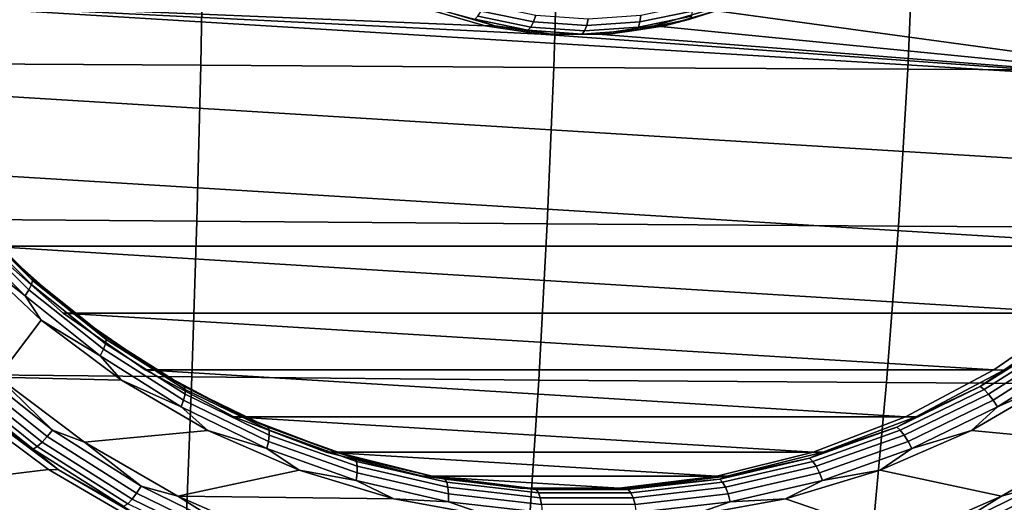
# Model space of a CAD drawing. Header units: metres. Extents: x -25 to 167, y -25 to 25.
# Tile 118 of 135: x 148.4 to 154.47, y -5.58 to -2.6. Entities that reach past the tile are written whole.
import ezdxf

# ---------------------------------------------------------------- set-up
doc = ezdxf.new("R2010")
doc.units = ezdxf.units.M
doc.layers.add('solid_12_061_372_XXX', color=7, linetype='CONTINUOUS')

msp = doc.modelspace()

# ---------------------------------------------------------------- linework, layer by layer
at = {"layer": 'solid_12_061_372_XXX'}
for points in [[(149.535553, -1.924409, 111.74025), (147.352188, -1.915138, 111.219788), (147.347015, -2.872169, 111.195847), (149.518387, -2.885736, 111.714592)], [(151.72406, -1.933635, 112.239555), (149.535553, -1.924409, 111.74025), (149.518387, -2.885736, 111.714592), (151.694962, -2.899219, 112.212593)], [(153.917526, -1.941028, 112.71769), (151.72406, -1.933635, 112.239555), (151.694962, -2.899219, 112.212593), (153.876633, -2.909941, 112.68988)], [(153.876633, -2.909941, 112.68988), (156.063095, -2.920038, 113.146317), (156.115677, -1.94801, 113.174561), (153.917526, -1.941028, 112.71769)], [(152.972778, -2.397621, 89.867439), (156.46637, -2.469056, 91.002571), (156.162552, -3.021589, 90.903854), (152.652908, -2.54353, 89.763504)], [(147.118225, -2.469056, 87.965172), (156.162552, -3.021589, 90.903854), (155.798676, -3.53605, 90.785622), (147.422043, -3.021589, 88.063889)], [(151.61615, -2.693391, 89.426643), (156.162552, -3.021589, 90.903854), (147.118225, -2.469056, 87.965172)], [(151.270828, -2.643544, 89.314438), (151.61615, -2.693391, 89.426643), (147.118225, -2.469056, 87.965172)], [(150.931686, -2.54353, 89.204247), (151.270828, -2.643544, 89.314438), (147.118225, -2.469056, 87.965172)], [(151.270828, -2.643544, 89.314438), (150.931686, -2.54353, 89.204247), (150.994186, -2.544105, 89.014252), (151.33165, -2.643527, 89.123909)], [(151.33165, -2.643527, 89.123909), (150.994186, -2.544105, 89.014252), (151.207169, -2.601417, 89.02903)], [(151.569931, -2.61875, 89.052551), (151.24765, -2.551346, 88.947838), (151.267685, -2.511276, 88.920921), (151.584915, -2.577622, 89.023994)], [(152.548004, -2.551346, 89.370346), (152.225723, -2.61875, 89.265633), (152.230392, -2.577622, 89.233727), (152.547607, -2.511276, 89.336792)], [(152.313766, -2.643544, 89.653305), (152.652908, -2.54353, 89.763504), (156.162552, -3.021589, 90.903854)], [(152.652908, -2.54353, 89.763504), (152.313766, -2.643544, 89.653305), (152.376541, -2.643527, 89.463417), (152.71402, -2.544105, 89.573067)], [(152.71402, -2.544105, 89.573067), (152.376541, -2.643527, 89.463417), (152.533035, -2.601417, 89.459831)], [(151.535767, -2.670145, 89.135803), (151.207169, -2.601417, 89.02903), (151.227005, -2.582093, 88.984711), (151.553177, -2.65031, 89.090691)], [(151.33165, -2.643527, 89.123909), (151.207169, -2.601417, 89.02903), (151.535767, -2.670145, 89.135803)], [(151.553177, -2.65031, 89.090691), (151.227005, -2.582093, 88.984711), (151.24765, -2.551346, 88.947838), (151.569931, -2.61875, 89.052551)], [(151.897827, -2.641347, 89.159088), (151.569931, -2.61875, 89.052551), (151.584915, -2.577622, 89.023994), (151.907654, -2.599864, 89.12886)], [(152.225723, -2.61875, 89.265633), (151.897827, -2.641347, 89.159088), (151.907654, -2.599864, 89.12886), (152.230392, -2.577622, 89.233727)], [(152.533035, -2.601417, 89.459831), (152.204422, -2.670145, 89.353058), (152.216858, -2.65031, 89.306335), (152.54303, -2.582093, 89.412315)], [(152.376541, -2.643527, 89.463417), (152.204422, -2.670145, 89.353058), (152.533035, -2.601417, 89.459831)], [(152.54303, -2.582093, 89.412315), (152.216858, -2.65031, 89.306335), (152.225723, -2.61875, 89.265633), (152.548004, -2.551346, 89.370346)], [(151.61615, -2.693391, 89.426643), (151.270828, -2.643544, 89.314438), (151.33165, -2.643527, 89.123909), (151.678864, -2.693706, 89.236725)], [(151.678864, -2.693706, 89.236725), (151.33165, -2.643527, 89.123909), (151.535767, -2.670145, 89.135803)], [(151.870102, -2.693185, 89.244431), (151.535767, -2.670145, 89.135803), (151.553177, -2.65031, 89.090691), (151.885025, -2.673179, 89.198509)], [(151.678864, -2.693706, 89.236725), (151.535767, -2.670145, 89.135803), (151.870102, -2.693185, 89.244431)], [(151.885025, -2.673179, 89.198509), (151.553177, -2.65031, 89.090691), (151.569931, -2.61875, 89.052551), (151.897827, -2.641347, 89.159088)], [(152.204422, -2.670145, 89.353058), (151.870102, -2.693185, 89.244431), (151.885025, -2.673179, 89.198509), (152.216858, -2.65031, 89.306335)], [(152.029343, -2.693706, 89.350601), (151.870102, -2.693185, 89.244431), (152.204422, -2.670145, 89.353058)], [(152.216858, -2.65031, 89.306335), (151.885025, -2.673179, 89.198509), (151.897827, -2.641347, 89.159088), (152.225723, -2.61875, 89.265633)], [(152.313766, -2.643544, 89.653305), (151.968445, -2.693391, 89.541107), (152.029343, -2.693706, 89.350601), (152.376541, -2.643527, 89.463417)], [(151.968445, -2.693391, 89.541107), (152.313766, -2.643544, 89.653305), (156.162552, -3.021589, 90.903854)], [(152.376541, -2.643527, 89.463417), (152.029343, -2.693706, 89.350601), (152.204422, -2.670145, 89.353058)], [(151.61615, -2.693391, 89.426643), (151.968445, -2.693391, 89.541107), (156.162552, -3.021589, 90.903854)], [(151.968445, -2.693391, 89.541107), (151.61615, -2.693391, 89.426643), (151.678864, -2.693706, 89.236725), (152.029343, -2.693706, 89.350601)], [(152.029343, -2.693706, 89.350601), (151.678864, -2.693706, 89.236725), (151.870102, -2.693185, 89.244431)], [(149.518387, -2.885736, 111.714592), (147.347015, -2.872169, 111.195847), (147.33989, -3.828452, 111.162384), (149.494476, -3.845826, 111.678757)], [(151.694962, -2.899219, 112.212593), (149.518387, -2.885736, 111.714592), (149.494476, -3.845826, 111.678757), (151.654388, -3.863079, 112.174957)], [(153.876633, -2.909941, 112.68988), (151.694962, -2.899219, 112.212593), (151.654388, -3.863079, 112.174957), (153.81958, -3.87665, 112.651062)], [(153.81958, -3.87665, 112.651062), (155.989731, -3.889385, 113.106888), (156.063095, -2.920038, 113.146317), (153.876633, -2.909941, 112.68988)], [(147.422043, -3.021589, 88.063889), (155.798676, -3.53605, 90.785622), (155.382187, -3.999739, 90.650299), (147.785919, -3.53605, 88.182121)], [(147.785919, -3.53605, 88.182121), (155.382187, -3.999739, 90.650299), (148.202408, -3.999739, 88.317444)], [(148.059845, -3.822581, 87.912209), (148.475403, -4.236481, 88.047234), (148.459717, -4.268073, 88.008667), (148.041061, -3.851086, 87.872635)], [(148.06897, -3.80072, 87.958794), (148.482162, -4.212254, 88.093048), (148.475403, -4.236481, 88.047234), (148.059845, -3.822581, 87.912209)], [(148.067825, -3.786996, 88.009209), (148.264496, -4.000555, 88.127327), (148.479523, -4.197044, 88.142975)], [(148.067825, -3.786996, 88.009209), (148.479523, -4.197044, 88.142975), (148.482162, -4.212254, 88.093048), (148.06897, -3.80072, 87.958794)], [(149.494476, -3.845826, 111.678757), (147.33989, -3.828452, 111.162384), (147.330811, -4.783694, 111.119423), (149.463928, -4.804192, 111.632774)], [(148.041061, -3.851086, 87.872635), (148.459717, -4.268073, 88.008667), (148.436172, -4.304871, 87.97998), (148.013901, -3.884289, 87.842781)], [(148.081223, -4.028988, 87.857483), (148.013901, -3.884289, 87.842781), (148.436172, -4.304871, 87.97998)], [(151.654388, -3.863079, 112.174957), (149.494476, -3.845826, 111.678757), (149.463928, -4.804192, 111.632774), (151.602463, -4.824539, 112.126678)], [(153.81958, -3.87665, 112.651062), (151.654388, -3.863079, 112.174957), (151.602463, -4.824539, 112.126678), (153.746506, -4.840302, 112.601295)], [(153.746506, -4.840302, 112.601295), (155.895721, -4.855031, 113.056343), (155.989731, -3.889385, 113.106888), (153.81958, -3.87665, 112.651062)], [(148.202408, -3.999739, 88.317444), (155.382187, -3.999739, 90.650299), (154.914978, -4.412275, 90.498497)], [(148.202408, -3.999739, 88.317444), (154.914978, -4.412275, 90.498497), (148.669617, -4.412275, 88.469254)], [(148.730484, -4.411677, 88.278732), (148.264496, -4.000555, 88.127327), (148.202408, -3.999739, 88.317444), (148.669617, -4.412275, 88.469254)], [(148.479523, -4.197044, 88.142975), (148.264496, -4.000555, 88.127327), (148.730484, -4.411677, 88.278732)], [(148.267639, -4.807021, 87.918053), (147.778503, -4.347084, 87.759125), (148.081223, -4.028988, 87.857483), (148.534592, -4.455302, 88.004799)], [(148.534592, -4.455302, 88.004799), (148.081223, -4.028988, 87.857483), (148.436172, -4.304871, 87.97998)], [(148.475403, -4.236481, 88.047234), (148.931091, -4.600713, 88.195297), (148.918808, -4.635021, 88.157837), (148.459717, -4.268073, 88.008667)], [(148.482162, -4.212254, 88.093048), (148.935242, -4.574402, 88.240265), (148.931091, -4.600713, 88.195297), (148.475403, -4.236481, 88.047234)], [(148.479523, -4.197044, 88.142975), (148.730484, -4.411677, 88.278732), (148.930969, -4.557885, 88.289658)], [(148.479523, -4.197044, 88.142975), (148.930969, -4.557885, 88.289658), (148.935242, -4.574402, 88.240265), (148.482162, -4.212254, 88.093048)], [(148.459717, -4.268073, 88.008667), (148.918808, -4.635021, 88.157837), (148.899216, -4.674983, 88.130432), (148.436172, -4.304871, 87.97998)], [(148.534592, -4.455302, 88.004799), (148.436172, -4.304871, 87.97998), (148.899216, -4.674983, 88.130432)], [(149.238693, -4.76314, 88.443863), (148.730484, -4.411677, 88.278732), (148.669617, -4.412275, 88.469254), (149.17627, -4.762359, 88.633873)], [(148.669617, -4.412275, 88.469254), (154.914978, -4.412275, 90.498497), (154.408325, -4.762359, 90.33387)], [(148.669617, -4.412275, 88.469254), (154.408325, -4.762359, 90.33387), (149.17627, -4.762359, 88.633873)], [(148.930969, -4.557885, 88.289658), (148.730484, -4.411677, 88.278732), (149.238693, -4.76314, 88.443863)], [(154.977722, -4.411677, 90.308586), (154.469513, -4.76314, 90.143456), (154.408325, -4.762359, 90.33387), (154.914978, -4.412275, 90.498497)], [(154.809113, -4.557885, 90.199585), (154.469513, -4.76314, 90.143456), (154.977722, -4.411677, 90.308586)], [(148.267639, -4.807021, 87.918053), (148.534592, -4.455302, 88.004799), (149.030548, -4.825534, 88.165939)], [(149.030548, -4.825534, 88.165939), (148.534592, -4.455302, 88.004799), (148.899216, -4.674983, 88.130432)], [(148.931091, -4.600713, 88.195297), (149.421555, -4.911006, 88.35466), (149.412933, -4.947628, 88.318382), (148.918808, -4.635021, 88.157837)], [(148.930969, -4.557885, 88.289658), (149.238693, -4.76314, 88.443863), (149.41687, -4.865289, 88.44754)], [(148.930969, -4.557885, 88.289658), (149.41687, -4.865289, 88.44754), (149.422897, -4.882921, 88.398712), (148.935242, -4.574402, 88.240265)], [(148.935242, -4.574402, 88.240265), (149.422897, -4.882921, 88.398712), (149.421555, -4.911006, 88.35466), (148.931091, -4.600713, 88.195297)], [(154.323196, -4.865289, 90.041702), (154.469513, -4.76314, 90.143456), (154.809113, -4.557885, 90.199585)], [(154.323196, -4.865289, 90.041702), (154.809113, -4.557885, 90.199585), (154.834686, -4.574402, 90.157104), (154.347015, -4.882921, 89.998657)], [(154.347015, -4.882921, 89.998657), (154.834686, -4.574402, 90.157104), (154.864471, -4.600713, 90.123169), (154.373993, -4.911006, 89.963806)], [(154.373993, -4.911006, 89.963806), (154.864471, -4.600713, 90.123169), (154.896423, -4.635021, 90.100082), (154.402298, -4.947628, 89.939529)], [(148.918808, -4.635021, 88.157837), (149.412933, -4.947628, 88.318382), (149.397614, -4.990285, 88.292374), (148.899216, -4.674983, 88.130432)], [(154.402298, -4.947628, 89.939529), (154.896423, -4.635021, 90.100082), (154.928375, -4.674983, 90.089424), (154.429993, -4.990285, 89.92749)], [(148.571976, -5.172944, 88.045029), (148.059601, -4.763409, 87.878555), (148.095505, -4.726595, 87.86924), (148.603912, -5.132964, 88.034424)], [(148.603912, -5.132964, 88.034424), (148.095505, -4.726595, 87.86924), (148.267639, -4.807021, 87.918053)], [(149.030548, -4.825534, 88.165939), (148.899216, -4.674983, 88.130432), (149.397614, -4.990285, 88.292374)], [(154.801254, -4.825534, 90.040962), (154.429993, -4.990285, 89.92749), (154.928375, -4.674983, 90.089424)], [(149.463928, -4.804192, 111.632774), (147.330811, -4.783694, 111.119423), (147.319809, -5.737602, 111.066978), (149.426758, -5.760345, 111.576691)], [(148.540009, -5.207279, 88.068069), (148.024231, -4.795026, 87.900482), (148.059601, -4.763409, 87.878555), (148.571976, -5.172944, 88.045029)], [(149.17627, -4.762359, 88.633873), (154.408325, -4.762359, 90.33387), (153.862976, -5.05053, 90.156677)], [(149.17627, -4.762359, 88.633873), (153.862976, -5.05053, 90.156677), (149.721619, -5.05053, 88.811066)], [(149.782288, -5.050189, 88.620483), (149.238693, -4.76314, 88.443863), (149.17627, -4.762359, 88.633873), (149.721619, -5.05053, 88.811066)], [(149.41687, -4.865289, 88.44754), (149.238693, -4.76314, 88.443863), (149.782288, -5.050189, 88.620483)], [(154.469513, -4.76314, 90.143456), (153.925919, -5.050189, 89.966835), (153.862976, -5.05053, 90.156677), (154.408325, -4.762359, 90.33387)], [(154.323196, -4.865289, 90.041702), (153.925919, -5.050189, 89.966835), (154.469513, -4.76314, 90.143456)], [(148.484604, -5.250185, 88.144417), (147.9646, -4.834535, 87.975456), (147.991837, -4.819287, 87.93354), (148.510208, -5.233625, 88.101967)], [(148.088715, -4.96463, 88.070213), (147.9646, -4.834535, 87.975456), (148.484604, -5.250185, 88.144417)], [(148.510208, -5.233625, 88.101967), (147.991837, -4.819287, 87.93354), (148.024231, -4.795026, 87.900482), (148.540009, -5.207279, 88.068069)], [(148.802719, -5.206477, 88.091919), (148.267639, -4.807021, 87.918053), (149.030548, -4.825534, 88.165939), (149.562775, -5.134994, 88.338867)], [(148.603912, -5.132964, 88.034424), (148.267639, -4.807021, 87.918053), (148.802719, -5.206477, 88.091919)], [(149.562775, -5.134994, 88.338867), (149.030548, -4.825534, 88.165939), (149.397614, -4.990285, 88.292374)], [(151.602463, -4.824539, 112.126678), (149.463928, -4.804192, 111.632774), (149.426758, -5.760345, 111.576691), (151.539246, -5.782923, 112.067818)], [(153.746506, -4.840302, 112.601295), (151.602463, -4.824539, 112.126678), (151.539246, -5.782923, 112.067818), (153.657516, -5.800043, 112.540634)], [(153.657516, -5.800043, 112.540634), (155.781219, -5.815955, 112.994751), (155.895721, -4.855031, 113.056343), (153.746506, -4.840302, 112.601295)], [(154.801254, -4.825534, 90.040962), (154.269043, -5.134994, 89.868027), (154.429993, -4.990285, 89.92749)], [(155.029083, -5.206477, 90.114983), (154.269043, -5.134994, 89.868027), (154.801254, -4.825534, 90.040962)], [(149.421555, -4.911006, 88.35466), (149.941071, -5.163722, 88.523453), (149.93631, -5.202228, 88.488441), (149.412933, -4.947628, 88.318382)], [(149.41687, -4.865289, 88.44754), (149.782288, -5.050189, 88.620483), (149.931534, -5.115653, 88.614769)], [(149.41687, -4.865289, 88.44754), (149.931534, -5.115653, 88.614769), (149.939438, -5.134191, 88.566544), (149.422897, -4.882921, 88.398712)], [(149.422897, -4.882921, 88.398712), (149.939438, -5.134191, 88.566544), (149.941071, -5.163722, 88.523453), (149.421555, -4.911006, 88.35466)], [(153.808533, -5.115653, 89.874481), (153.925919, -5.050189, 89.966835), (154.323196, -4.865289, 90.041702)], [(153.808533, -5.115653, 89.874481), (154.323196, -4.865289, 90.041702), (154.347015, -4.882921, 89.998657), (153.83049, -5.134191, 89.830826)], [(153.83049, -5.134191, 89.830826), (154.347015, -4.882921, 89.998657), (154.373993, -4.911006, 89.963806), (153.854492, -5.163722, 89.795006)], [(153.854492, -5.163722, 89.795006), (154.373993, -4.911006, 89.963806), (154.402298, -4.947628, 89.939529), (153.878922, -5.202228, 89.769478)], [(148.026917, -4.96463, 88.260422), (148.579437, -5.37638, 88.439949), (145.749664, -5.720809, 87.5205), (145.213745, -5.025564, 87.346375)], [(148.579437, -5.37638, 88.439949), (148.026917, -4.96463, 88.260422), (148.088715, -4.96463, 88.070213), (148.641052, -5.376698, 88.24968)], [(148.641052, -5.376698, 88.24968), (148.088715, -4.96463, 88.070213), (148.484604, -5.250185, 88.144417)], [(149.412933, -4.947628, 88.318382), (149.93631, -5.202228, 88.488441), (149.925491, -5.24708, 88.46389), (149.397614, -4.990285, 88.292374)], [(153.878922, -5.202228, 89.769478), (154.402298, -4.947628, 89.939529), (154.429993, -4.990285, 89.92749), (153.9021, -5.24708, 89.755974)], [(149.562775, -5.134994, 88.338867), (149.397614, -4.990285, 88.292374), (149.925491, -5.24708, 88.46389)], [(154.269043, -5.134994, 89.868027), (153.9021, -5.24708, 89.755974), (154.429993, -4.990285, 89.92749)], [(150.353882, -5.268942, 88.806213), (149.782288, -5.050189, 88.620483), (149.721619, -5.05053, 88.811066), (150.291168, -5.268334, 88.996124)], [(149.721619, -5.05053, 88.811066), (153.862976, -5.05053, 90.156677), (153.293442, -5.268334, 89.971619)], [(149.721619, -5.05053, 88.811066), (153.293442, -5.268334, 89.971619), (150.291168, -5.268334, 88.996124)], [(149.931534, -5.115653, 88.614769), (149.782288, -5.050189, 88.620483), (150.353882, -5.268942, 88.806213)], [(153.925919, -5.050189, 89.966835), (153.354309, -5.268942, 89.781113), (153.293442, -5.268334, 89.971619), (153.862976, -5.05053, 90.156677)], [(153.808533, -5.115653, 89.874481), (153.354309, -5.268942, 89.781113), (153.925919, -5.050189, 89.966835)], [(149.123444, -5.52183, 88.224213), (148.571976, -5.172944, 88.045029), (148.603912, -5.132964, 88.034424), (149.151123, -5.479154, 88.212227)], [(149.151123, -5.479154, 88.212227), (148.603912, -5.132964, 88.034424), (148.802719, -5.206477, 88.091919)], [(149.377014, -5.5404, 88.278519), (148.802719, -5.206477, 88.091919), (149.562775, -5.134994, 88.338867), (150.124619, -5.379826, 88.521423)], [(150.124619, -5.379826, 88.521423), (149.562775, -5.134994, 88.338867), (149.925491, -5.24708, 88.46389)], [(149.931534, -5.115653, 88.614769), (150.353882, -5.268942, 88.806213), (150.468918, -5.306039, 88.789375)], [(149.931534, -5.115653, 88.614769), (150.468918, -5.306039, 88.789375), (150.478775, -5.325268, 88.741783), (149.939438, -5.134191, 88.566544)], [(149.939438, -5.134191, 88.566544), (150.478775, -5.325268, 88.741783), (150.483505, -5.355897, 88.699707), (149.941071, -5.163722, 88.523453)], [(153.271149, -5.306039, 89.699875), (153.354309, -5.268942, 89.781113), (153.808533, -5.115653, 89.874481)], [(153.271149, -5.306039, 89.699875), (153.808533, -5.115653, 89.874481), (153.83049, -5.134191, 89.830826), (153.291153, -5.325268, 89.655586)], [(153.291153, -5.325268, 89.655586), (153.83049, -5.134191, 89.830826), (153.854492, -5.163722, 89.795006), (153.312057, -5.355897, 89.618759)], [(154.269043, -5.134994, 89.868027), (153.707199, -5.379826, 89.685471), (153.9021, -5.24708, 89.755974)], [(154.454788, -5.5404, 89.928383), (153.707199, -5.379826, 89.685471), (154.269043, -5.134994, 89.868027), (155.029083, -5.206477, 90.114983)], [(149.068146, -5.586605, 88.283257), (148.510208, -5.233625, 88.101967), (148.540009, -5.207279, 88.068069), (149.095139, -5.558481, 88.248444)], [(149.095139, -5.558481, 88.248444), (148.540009, -5.207279, 88.068069), (148.571976, -5.172944, 88.045029), (149.123444, -5.52183, 88.224213)], [(149.151123, -5.479154, 88.212227), (148.802719, -5.206477, 88.091919), (149.377014, -5.5404, 88.278519)], [(149.93631, -5.202228, 88.488441), (150.482788, -5.395836, 88.666008), (150.4767, -5.442358, 88.64299), (149.925491, -5.24708, 88.46389)], [(149.941071, -5.163722, 88.523453), (150.483505, -5.355897, 88.699707), (150.482788, -5.395836, 88.666008), (149.93631, -5.202228, 88.488441)], [(153.312057, -5.355897, 89.618759), (153.854492, -5.163722, 89.795006), (153.878922, -5.202228, 89.769478), (153.332443, -5.395836, 89.591911)], [(153.332443, -5.395836, 89.591911), (153.878922, -5.202228, 89.769478), (153.9021, -5.24708, 89.755974), (153.350906, -5.442358, 89.576874)], [(154.676498, -5.479154, 90.00753), (154.454788, -5.5404, 89.928383), (155.029083, -5.206477, 90.114983)], [(149.044312, -5.60428, 88.326279), (148.484604, -5.250185, 88.144417), (148.510208, -5.233625, 88.101967), (149.068146, -5.586605, 88.283257)], [(148.641052, -5.376698, 88.24968), (148.484604, -5.250185, 88.144417), (149.044312, -5.60428, 88.326279)], [(150.124619, -5.379826, 88.521423), (149.925491, -5.24708, 88.46389), (150.4767, -5.442358, 88.64299)], [(150.291168, -5.268334, 88.996124), (153.293442, -5.268334, 89.971619), (152.699417, -5.416453, 89.77861)], [(150.291168, -5.268334, 88.996124), (152.699417, -5.416453, 89.77861), (150.885178, -5.416453, 89.189133)], [(150.945786, -5.416443, 88.998528), (150.353882, -5.268942, 88.806213), (150.291168, -5.268334, 88.996124), (150.885178, -5.416453, 89.189133)], [(150.468918, -5.306039, 88.789375), (150.353882, -5.268942, 88.806213), (150.945786, -5.416443, 88.998528)], [(153.354309, -5.268942, 89.781113), (152.762421, -5.416443, 89.588791), (152.699417, -5.416453, 89.77861), (153.293442, -5.268334, 89.971619)], [(153.271149, -5.306039, 89.699875), (152.762421, -5.416443, 89.588791), (153.354309, -5.268942, 89.781113)], [(153.707199, -5.379826, 89.685471), (153.350906, -5.442358, 89.576874), (153.9021, -5.24708, 89.755974)], [(150.468918, -5.306039, 88.789375), (150.945786, -5.416443, 88.998528), (151.022751, -5.434217, 88.969322)], [(150.468918, -5.306039, 88.789375), (151.022751, -5.434217, 88.969322), (151.034607, -5.45391, 88.922386), (150.478775, -5.325268, 88.741783)], [(150.478775, -5.325268, 88.741783), (151.034607, -5.45391, 88.922386), (151.042526, -5.48528, 88.88134), (150.483505, -5.355897, 88.699707)], [(152.717331, -5.434217, 89.519928), (152.762421, -5.416443, 89.588791), (153.271149, -5.306039, 89.699875)], [(152.717331, -5.434217, 89.519928), (153.271149, -5.306039, 89.699875), (153.291153, -5.325268, 89.655586), (152.735321, -5.45391, 89.474983)], [(152.735321, -5.45391, 89.474983), (153.291153, -5.325268, 89.655586), (153.312057, -5.355897, 89.618759), (152.753036, -5.48528, 89.437119)], [(148.579437, -5.37638, 88.439949), (149.171982, -5.721152, 88.632477), (145.749664, -5.720809, 87.5205)], [(149.171982, -5.721152, 88.632477), (148.579437, -5.37638, 88.439949), (148.641052, -5.376698, 88.24968), (149.23378, -5.721152, 88.442268)], [(149.23378, -5.721152, 88.442268), (148.641052, -5.376698, 88.24968), (149.044312, -5.60428, 88.326279)], [(149.377014, -5.5404, 88.278519), (150.124619, -5.379826, 88.521423), (150.709045, -5.556954, 88.711319)], [(150.709045, -5.556954, 88.711319), (150.124619, -5.379826, 88.521423), (150.4767, -5.442358, 88.64299)], [(150.482788, -5.395836, 88.666008), (151.04599, -5.526184, 88.848999), (151.044739, -5.573829, 88.827553), (150.4767, -5.442358, 88.64299)], [(150.483505, -5.355897, 88.699707), (151.042526, -5.48528, 88.88134), (151.04599, -5.526184, 88.848999), (150.482788, -5.395836, 88.666008)], [(152.753036, -5.48528, 89.437119), (153.312057, -5.355897, 89.618759), (153.332443, -5.395836, 89.591911), (152.769241, -5.526184, 89.40892)], [(152.769241, -5.526184, 89.40892), (153.332443, -5.395836, 89.591911), (153.350906, -5.442358, 89.576874), (152.782852, -5.573829, 89.392303)], [(153.707199, -5.379826, 89.685471), (153.122757, -5.556954, 89.495583), (153.350906, -5.442358, 89.576874)], [(153.848572, -5.804562, 89.731415), (153.122757, -5.556954, 89.495583), (153.707199, -5.379826, 89.685471), (154.454788, -5.5404, 89.928383)], [(155.005157, -5.37638, 90.527794), (157.83493, -5.720809, 91.447243), (157.233353, -6.353888, 91.251778), (154.412613, -5.721152, 90.335266)], [(155.005157, -5.37638, 90.527794), (154.412613, -5.721152, 90.335266), (154.474411, -5.721152, 90.14505), (155.067154, -5.376698, 90.337646)], [(150.709045, -5.556954, 88.711319), (150.4767, -5.442358, 88.64299), (151.044739, -5.573829, 88.827553)], [(151.549957, -5.490695, 89.194839), (150.945786, -5.416443, 88.998528), (150.885178, -5.416453, 89.189133), (151.48703, -5.490367, 89.384682)], [(150.885178, -5.416453, 89.189133), (152.699417, -5.416453, 89.77861), (152.097565, -5.490367, 89.583061)], [(150.885178, -5.416453, 89.189133), (152.097565, -5.490367, 89.583061), (151.48703, -5.490367, 89.384682)], [(151.022751, -5.434217, 88.969322), (150.945786, -5.416443, 88.998528), (151.549957, -5.490695, 89.194839)], [(151.022751, -5.434217, 88.969322), (151.549957, -5.490695, 89.194839), (151.586502, -5.498684, 89.152496)], [(151.022751, -5.434217, 88.969322), (151.586502, -5.498684, 89.152496), (151.600403, -5.518611, 89.106224), (151.034607, -5.45391, 88.922386)], [(151.034607, -5.45391, 88.922386), (151.600403, -5.518611, 89.106224), (151.611572, -5.550353, 89.066238), (151.042526, -5.48528, 88.88134)], [(152.762421, -5.416443, 89.588791), (152.158249, -5.490695, 89.392487), (152.097565, -5.490367, 89.583061), (152.699417, -5.416453, 89.77861)], [(152.15358, -5.498684, 89.336754), (152.158249, -5.490695, 89.392487), (152.717331, -5.434217, 89.519928)], [(152.15358, -5.498684, 89.336754), (152.717331, -5.434217, 89.519928), (152.735321, -5.45391, 89.474983), (152.169525, -5.518611, 89.291145)], [(152.717331, -5.434217, 89.519928), (152.158249, -5.490695, 89.392487), (152.762421, -5.416443, 89.588791)], [(152.169525, -5.518611, 89.291145), (152.735321, -5.45391, 89.474983), (152.753036, -5.48528, 89.437119), (152.18399, -5.550353, 89.252228)], [(153.122757, -5.556954, 89.495583), (152.782852, -5.573829, 89.392303), (153.350906, -5.442358, 89.576874)], [(149.683136, -5.844515, 88.439491), (149.095139, -5.558481, 88.248444), (149.123444, -5.52183, 88.224213), (149.707565, -5.805978, 88.414009)], [(149.707565, -5.805978, 88.414009), (149.123444, -5.52183, 88.224213), (149.151123, -5.479154, 88.212227), (149.730728, -5.761106, 88.400551)], [(149.730728, -5.761106, 88.400551), (149.151123, -5.479154, 88.212227), (149.377014, -5.5404, 88.278519)], [(151.042526, -5.48528, 88.88134), (151.611572, -5.550353, 89.066238), (151.619278, -5.591742, 89.035271), (151.04599, -5.526184, 88.848999)], [(152.158249, -5.490695, 89.392487), (151.549957, -5.490695, 89.194839), (151.48703, -5.490367, 89.384682), (152.097565, -5.490367, 89.583061)], [(152.15358, -5.498684, 89.336754), (151.586502, -5.498684, 89.152496), (151.549957, -5.490695, 89.194839), (152.158249, -5.490695, 89.392487)], [(151.586502, -5.498684, 89.152496), (152.15358, -5.498684, 89.336754), (152.169525, -5.518611, 89.291145), (151.600403, -5.518611, 89.106224)], [(151.600403, -5.518611, 89.106224), (152.169525, -5.518611, 89.291145), (152.18399, -5.550353, 89.252228), (151.611572, -5.550353, 89.066238)], [(152.18399, -5.550353, 89.252228), (152.753036, -5.48528, 89.437119), (152.769241, -5.526184, 89.40892), (152.195953, -5.591742, 89.222641)], [(154.676498, -5.479154, 90.00753), (154.096909, -5.761106, 89.819206), (154.454788, -5.5404, 89.928383)], [(154.691864, -5.52183, 90.033501), (154.107742, -5.805978, 89.843712), (154.096909, -5.761106, 89.819206), (154.676498, -5.479154, 90.00753)], [(154.700516, -5.558481, 90.06974), (154.112518, -5.844515, 89.878685), (154.107742, -5.805978, 89.843712), (154.691864, -5.52183, 90.033501)], [(149.659119, -5.874086, 88.475273), (149.068146, -5.586605, 88.283257), (149.095139, -5.558481, 88.248444), (149.683136, -5.844515, 88.439491)], [(149.983246, -5.804562, 88.475487), (149.377014, -5.5404, 88.278519), (150.709045, -5.556954, 88.711319), (151.308685, -5.664127, 88.906151)], [(149.730728, -5.761106, 88.400551), (149.377014, -5.5404, 88.278519), (149.983246, -5.804562, 88.475487)], [(151.308685, -5.664127, 88.906151), (150.709045, -5.556954, 88.711319), (151.044739, -5.573829, 88.827553)], [(151.04599, -5.526184, 88.848999), (151.619278, -5.591742, 89.035271), (151.622971, -5.639953, 89.015434), (151.044739, -5.573829, 88.827553)], [(151.308685, -5.664127, 88.906151), (151.044739, -5.573829, 88.827553), (151.622971, -5.639953, 89.015434)], [(151.611572, -5.550353, 89.066238), (152.18399, -5.550353, 89.252228), (152.195953, -5.591742, 89.222641), (151.619278, -5.591742, 89.035271)], [(152.195953, -5.591742, 89.222641), (152.769241, -5.526184, 89.40892), (152.782852, -5.573829, 89.392303), (152.20462, -5.639953, 89.204422)], [(152.523132, -5.664127, 89.300751), (152.20462, -5.639953, 89.204422), (152.782852, -5.573829, 89.392303)], [(153.122757, -5.556954, 89.495583), (152.523132, -5.664127, 89.300751), (152.782852, -5.573829, 89.392303)], [(153.848572, -5.804562, 89.731415), (152.523132, -5.664127, 89.300751), (153.122757, -5.556954, 89.495583)], [(154.096909, -5.761106, 89.819206), (153.848572, -5.804562, 89.731415), (154.454788, -5.5404, 89.928383)], [(154.701889, -5.586605, 90.11377), (154.110916, -5.874086, 89.921753), (154.112518, -5.844515, 89.878685), (154.700516, -5.558481, 90.06974)]]:
    msp.add_3dface(points, dxfattribs=at)

doc.saveas('drawing.dxf')
